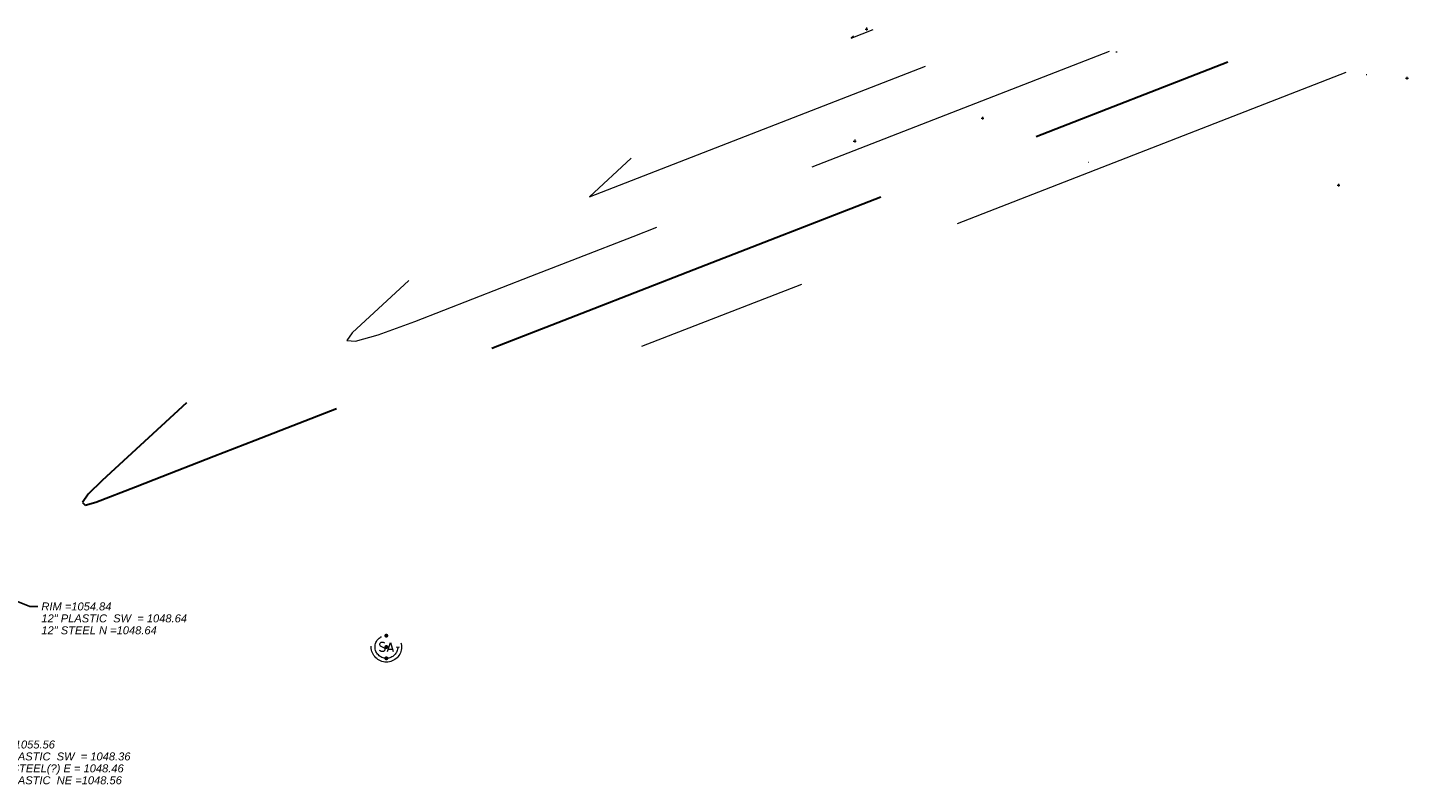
# Model space of a CAD drawing. Extents: x 1620613 to 1693141, y 557269 to 607790.
# Tile 243 of 256: x 1621071 to 1621314, y 607274 to 607407. Entities that reach past the tile are written whole.
import ezdxf

# ---------------------------------------------------------------- set-up
doc = ezdxf.new("R2010")
doc.units = 0
doc.header["$LTSCALE"] = 10
doc.header["$MEASUREMENT"] = 0
for name, pattern in [('DGN Style 1', [4.415544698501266, 0.007346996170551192, -4.408197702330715]), ('DGN Style 2', [7.346996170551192, 4.408197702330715, -2.938798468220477]), ('DGN Style 3', [10.28579463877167, 7.346996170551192, -2.938798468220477]), ('DGN Style 4', [11.762540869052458, 5.877596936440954, -2.938798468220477, 0.007346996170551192, -2.938798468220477]), ('DGN Style 5', [5.142897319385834, 2.204098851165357, -2.938798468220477]), ('DGN Style 6', [13.973986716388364, 0.007346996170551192, -2.938798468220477, 5.142897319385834, -2.938798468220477, 0.007346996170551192, -2.938798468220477]), ('DGN Style 7', [14.693992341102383, 6.612296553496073, -2.938798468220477, 2.204098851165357, -2.938798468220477]), ('drainage01', [1.6, 0.85, -0.75])]:
    doc.linetypes.add(name, pattern=pattern)
for name, color, linetype, lineweight in [('DT_X_Contour_Major', 132, 'DGN Style 3', 30), ('DT_X_Contour_Minor', 136, 'DGN Style 3', 0), ('GK_Drainage_Nodes', 7, 'Continuous', 53), ('GK_Drainage_Nodes (Construction)', 7, 'Continuous', 53), ('PV_X_Curb', 120, 'DGN Style 1', 0), ('UT_X_Sanitary_Cells', 3, 'Continuous', 0), ('UT_X_Sanitary_Cells (Construction)', 3, 'Continuous', 0), ('UT_X_Sanitary_Text', 7, 'Continuous', 0)]:
    doc.layers.add(name, color=color, linetype=linetype, lineweight=lineweight)
doc.layers.add('SV_X_Shot_Marker (Construction)', color=2, linetype='Continuous', lineweight=0, transparency=0.5)
doc.styles.add('Label - LeftTop', font='ariali.ttf', dxfattribs={"height": 0.14})
doc.styles.get("Standard").update_dxf_attribs({"font": 'arial.ttf'})
doc.styles.add('Style-Arial', font='arial.ttf')
doc.dimstyles.get("Standard").update_dxf_attribs({"dimtxt": 0.18, "dimasz": 0.18, "dimexe": 0.18, "dimexo": 0.0625, "dimgap": 0.09, "dimtad": 0, "dimtih": 1, "dimtoh": 1, "dimdec": 4, "dimzin": 0, "dimdsep": 46, "dimtxsty": 'Standard', "dimcen": 0.09, "dimadec": 0, "dimazin": 0, "dimtfac": 1, "dimtdec": 4, "dimtofl": 0, "dimtmove": 0, "dimatfit": 3, "dimfxl": 1, "dimtolj": 1, "dimtzin": 0, "dimarcsym": 0})

# ---------------------------------------------------------------- blocks, each defined once
blk = doc.blocks.new('*U1004')
at = {"layer": 'DT_X_Contour_Major', "elevation": 3.400041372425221, "flags": 128}
blk.add_lwpolyline([(71.19479145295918, -24.52937303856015), (56.35448072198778, -38.21731130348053), (53.89940243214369, -40.65640459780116), (52.89430073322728, -42.10742522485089), (53.3391756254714, -42.57037318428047), (55.23402710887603, -42.04524847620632), (62.22026651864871, -39.32748569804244), (65.50194005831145, -38.05086036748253), (76.03628970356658, -33.95282397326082), (83.28896580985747, -31.13141290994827), (104.3943254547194, -22.92107863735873), (113.838075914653, -19.24730337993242), (126.3403075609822, -14.3837283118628), (141.9010203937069, -8.330353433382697), (160.5202144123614, -1.087178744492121), (254.5462426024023, 35.49050269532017)], dxfattribs=at)
at = {"layer": 'DT_X_Contour_Minor', "transparency": 33554559}
blk.add_line((275.3482528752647, 33.59765029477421, 3.800041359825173), (151.3190203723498, -14.65177428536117, 3.800041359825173), dxfattribs=at)
at = {"layer": 'DT_X_Contour_Minor', "transparency": 33554559, "flags": 128}
for points, elevation in [([(149.5067221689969, 18.51067334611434), (142.1718429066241, 11.74535849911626), (212.9422220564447, 39.27620749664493)], 2.600041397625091), ([(188.662687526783, 40.0306965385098), (188.2605905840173, 39.65982302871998), (192.1402117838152, 41.16905989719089)], 2.20004141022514), ([(110.3507568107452, -3.009349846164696), (100.3633937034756, -12.22117917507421), (99.44861748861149, -13.57577596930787), (100.9845873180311, -13.69163949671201), (104.9713031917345, -12.56876975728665), (111.4087651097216, -10.20716675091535), (131.8429916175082, -2.257914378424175), (140.1712641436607, 0.9819214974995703), (149.8304118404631, 4.739489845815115), (160.8204347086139, 9.014790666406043), (173.1413327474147, 13.80782395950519), (233.7442323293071, 37.38335509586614)], 3.000041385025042)]:
    blk.add_lwpolyline(points, dxfattribs=dict(at, elevation=elevation))
blk = doc.blocks.new('SVPT_1024')
at = {"layer": 'SV_X_Shot_Marker (Construction)', "transparency": 33554495}
for p, q in [((-0.02499999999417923, 0), (0.02499999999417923, 0)), ((0, 0.02500000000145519), (0, -0.02500000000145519))]:
    blk.add_line(p, q, dxfattribs=at)
blk.add_point((0, 0), dxfattribs=at)
blk = doc.blocks.new('SVPT_1025')
at = {"layer": 'SV_X_Shot_Marker (Construction)', "transparency": 33554495}
for p, q in [((-0.02500000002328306, 0), (0.02499999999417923, 0)), ((-2.91038304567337e-11, 0.02500000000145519), (-2.91038304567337e-11, -0.02500000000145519))]:
    blk.add_line(p, q, dxfattribs=at)
blk.add_point((-2.91038304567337e-11, 0), dxfattribs=at)
blk = doc.blocks.new('SVPT_1026')
at = {"layer": 'SV_X_Shot_Marker (Construction)', "transparency": 33554495}
for p, q in [((-0.02499999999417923, 7.275957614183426e-12), (0.02499999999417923, 7.275957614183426e-12)), ((0, 0.02500000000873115), (0, -0.02499999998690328))]:
    blk.add_line(p, q, dxfattribs=at)
blk.add_point((0, 7.275957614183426e-12), dxfattribs=at)
blk = doc.blocks.new('SVPT_1027')
at = {"layer": 'SV_X_Shot_Marker (Construction)', "transparency": 33554495}
for p, q in [((-0.02500000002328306, 0), (0.02499999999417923, 0)), ((0, 0.02500000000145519), (0, -0.02500000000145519))]:
    blk.add_line(p, q, dxfattribs=at)
blk.add_point((0, 0), dxfattribs=at)
blk = doc.blocks.new('SVPT_1028')
at = {"layer": 'SV_X_Shot_Marker (Construction)', "transparency": 33554495}
for p, q in [((0, 0.02499999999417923), (0, -0.02500000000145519)), ((-0.02499999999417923, -7.275957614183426e-12), (0.02500000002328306, -7.275957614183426e-12))]:
    blk.add_line(p, q, dxfattribs=at)
blk.add_point((0, -7.275957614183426e-12), dxfattribs=at)
blk = doc.blocks.new('MH1D-X-SAN_8')
at = {"layer": 'GK_Drainage_Nodes (Construction)', "color": 61, "linetype": 'DGN Style 6', "lineweight": 53}
blk.add_circle((0, 0), 1.999996, dxfattribs=at)
at = {"layer": 'GK_Drainage_Nodes (Construction)', "color": 223, "linetype": 'DGN Style 1', "lineweight": 53}
blk.add_point((0, 1.999995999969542), dxfattribs=at)
at = {"layer": 'GK_Drainage_Nodes (Construction)', "color": 151, "linetype": 'DGN Style 7', "lineweight": 53}
blk.add_point((0, 0), dxfattribs=at)
at = {"layer": 'GK_Drainage_Nodes (Construction)', "color": 21, "linetype": 'DGN Style 5', "lineweight": 53}
blk.add_point((0, 0), dxfattribs=at)
at = {"layer": 'GK_Drainage_Nodes (Construction)', "color": 40, "linetype": 'DGN Style 4', "lineweight": 53}
blk.add_point((0, 0), dxfattribs=at)
at = {"layer": 'GK_Drainage_Nodes (Construction)', "color": 21, "linetype": 'DGN Style 2', "lineweight": 53}
blk.add_point((0, -1.999995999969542), dxfattribs=at)
at = {"layer": 'UT_X_Sanitary_Cells', "color": 3, "linetype": 'Continuous', "lineweight": 0, "flags": 128}
for points in [[(-0.3325557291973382, 0.6865234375), (-0.3577510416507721, 0.7117187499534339), (-0.3956416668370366, 0.7369140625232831), (-0.5089229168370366, 0.7748046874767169), (-0.6475947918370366, 0.8000000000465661), (-0.7483760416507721, 0.8000000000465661), (-0.7860713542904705, 0.8000000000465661), (-0.9499385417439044, 0.7621093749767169), (-1.088415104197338, 0.6865234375), (-1.17669635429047, 0.5857421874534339), (-1.201891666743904, 0.4849609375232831), (-1.201891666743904, 0.4093750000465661), (-1.17669635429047, 0.30859375), (-1.075915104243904, 0.2205078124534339), (-0.3829463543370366, -0.1574218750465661), (-0.3200557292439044, -0.2078124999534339), (-0.2948604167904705, -0.2582031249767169), (-0.2696651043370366, -0.3337890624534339), (-0.2696651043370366, -0.4093750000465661), (-0.2821651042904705, -0.4849609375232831), (-0.2948604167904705, -0.5353515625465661), (-0.3200557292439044, -0.5984374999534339), (-0.3452510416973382, -0.6488281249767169), (-0.3704463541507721, -0.6865234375), (-0.4081416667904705, -0.7244140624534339), (-0.4460322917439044, -0.7496093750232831), (-0.4964229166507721, -0.7748046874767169), (-0.5341182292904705, -0.7873046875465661), (-0.6475947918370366, -0.8000000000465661), (-0.8239619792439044, -0.8000000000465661), (-0.9372432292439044, -0.7748046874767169), (-1.101110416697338, -0.6865234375), (-1.201891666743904, -0.6109375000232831)], [(0.2090458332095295, -0.8000000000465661), (0.7129520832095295, 0.8000000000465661), (1.204358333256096, -0.8000000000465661)], [(1.078381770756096, -0.4220703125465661), (0.3350223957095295, -0.4220703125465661)]]:
    blk.add_lwpolyline(points, dxfattribs=at)
at = {"layer": 'UT_X_Sanitary_Cells', "linetype": 'drainage01', "lineweight": 0}
blk.add_circle((0, 0), 2.666661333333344, dxfattribs=at)
at = {"layer": 'UT_X_Sanitary_Cells (Construction)', "color": 20, "linetype": 'drainage01', "lineweight": 0}
blk.add_circle((0, 0), 1.999996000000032, dxfattribs=at)
blk = doc.blocks.new('TerminatorOpen_0.5')
at = {"color": 0, "linetype": 'ByBlock', "lineweight": -2}
for q in [(-1, 0.25), (-1, 0), (-1, -0.25)]:
    blk.add_line((0, 0), q, dxfattribs=at)

msp = doc.modelspace()

# ---------------------------------------------------------------- linework, layer by layer
at = {"layer": 'PV_X_Curb', "extrusion": (-0.01906750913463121, 0.001735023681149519, 0.9998166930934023), "elevation": -28806.15931567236, "flags": 128}
msp.add_lwpolyline([(-751821.2946656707, 1559240.158674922), (-751821.2946656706, 1559335.738576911)], dxfattribs=at)
at = {"layer": 'PV_X_Curb', "extrusion": (-0.01920354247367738, 0.001752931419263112, 0.9998140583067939), "elevation": -29015.90816366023, "flags": 128}
msp.add_lwpolyline([(-752246.7779773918, 1559106.756837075), (-752246.777977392, 1559021.206490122)], dxfattribs=at)

# ---------------------------------------------------------------- block references
at = {"layer": 'DT_X_Contour_Minor', "transparency": 33554559}
msp.add_blockref('*U1004', (1621028.060791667, 607365.3311666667, 1050.599958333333), dxfattribs=at)
at = {"layer": 'GK_Drainage_Nodes', "color": 21, "linetype": 'DGN Style 2', "lineweight": 53}
msp.add_blockref('MH1D-X-SAN_8', (1621134.46245399, 607297.7831474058, 1053.259268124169), dxfattribs=at)
at = {"layer": 'SV_X_Shot_Marker (Construction)', "transparency": 33554495, "xscale": 10, "yscale": 10, "zscale": 10}
for name, p in [('SVPT_1027', (1621218.994500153, 607406.6100107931, 1052.776799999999)), ('SVPT_1028', (1621314.163700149, 607397.9502107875, 1054.6068)), ('SVPT_1024', (1621239.434400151, 607390.9110107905, 1038.541099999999)), ('SVPT_1026', (1621216.929600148, 607386.8777107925, 1052.688200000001)), ('SVPT_1025', (1621302.109900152, 607379.102310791, 1054.337900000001))]:
    msp.add_blockref(name, p, dxfattribs=at)

# ---------------------------------------------------------------- texts
at = {"layer": 'UT_X_Sanitary_Text', "char_height": 1.4, "attachment_point": 1, "line_spacing_factor": 0.8999999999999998, "style": 'Label - LeftTop'}
for s, insert in [('RIM =1054.84\\P12" PLASTIC  SW  = 1048.64\\P12" STEEL N =1048.64', (1621073.712739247, 607305.619406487)), ('RIM =1055.56\\P12" PLASTIC  SW  = 1048.36\\P8"(?) STEEL(?) E = 1048.46\\P12" PLASTIC  NE =1048.56', (1621063.762396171, 607281.3055314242))]:
    msp.add_mtext(s, dxfattribs=dict(at, insert=insert))

# ---------------------------------------------------------------- leaders
at = {"layer": 'UT_X_Sanitary_Text', "annotation_type": 0, "has_hookline": 1, "hookline_direction": 0}
for points, text_width in [([(1620991.860913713, 607336.8657150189), (1621071.706641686, 607304.910336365), (1621073.106641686, 607304.910336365)], 25.32796740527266), ([(1620969.646194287, 607317.6461756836), (1621061.75629861, 607280.5964613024), (1621063.15629861, 607280.5964613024)], 25.37762634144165)]:
    msp.add_leader(points, dimstyle='Standard', override={"dimscale": 10, "dimtxt": 0.14, "dimasz": 0.14, "dimgap": 0.07000000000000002, "dimtad": 0, "dimtxsty": 'Style-Arial', "dimldrblk": 'TerminatorOpen_0.5'}, dxfattribs=dict(at, text_width=text_width))

doc.saveas('drawing.dxf')
